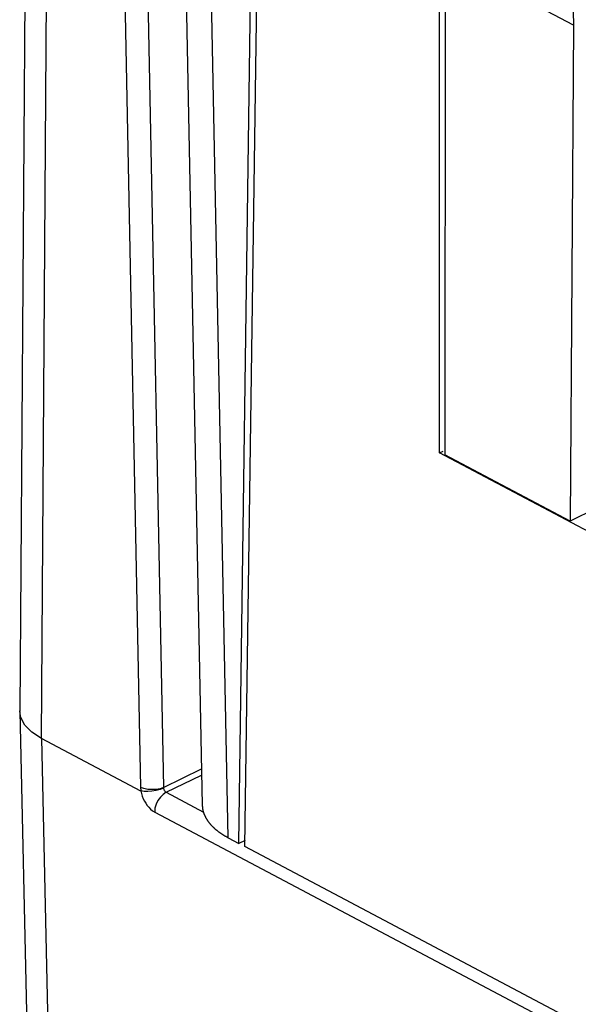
# Model space of a CAD drawing. Extents: x -840 to -217, y -121 to 557.
# Tile 78 of 145: x -406.42 to -399.53, y 475.82 to 487.97. Entities that reach past the tile are written whole.
import ezdxf

# ---------------------------------------------------------------- set-up
doc = ezdxf.new("R2010")
doc.units = 0
doc.header["$LTSCALE"] = 23.1
doc.layers.add('R912005577_AM_0', color=7, linetype='CONTINUOUS')

msp = doc.modelspace()

# ---------------------------------------------------------------- linework, layer by layer
at = {"layer": 'R912005577_AM_0', "color": 7}
for p, q in [((-406.309, 495.196), (-406.42, 479.436)), ((-406.153, 479.097), (-406.042, 494.861)), ((-405.246, 494.439), (-404.928, 478.491)), ((-404.963, 494.439), (-404.646, 478.491)), ((-404.415, 490.657), (-404.168, 478.274)), ((-399.588, 487.897), (-404.095, 490.283)), ((-403.847, 477.87), (-404.094, 490.283)), ((-403.717, 477.801), (-403.548, 489.994)), ((-403.641, 477.761), (-403.472, 489.954)), ((-399.617, 489.173), (-399.588, 487.897)), ((-401.243, 482.619), (-401.242, 488.773)), ((-401.173, 488.737), (-401.175, 482.596)), ((-399.588, 487.897), (-399.631, 481.779)), ((-401.243, 482.619), (-401.197, 482.641)), ((-347.699, 454.273), (-401.243, 482.619)), ((-399.631, 481.779), (-401.175, 482.596)), ((-399.315, 481.933), (-399.631, 481.779)), ((-406.42, 479.428), (-406.42, 479.436)), ((-406.42, 479.428), (-406.293, 473.826)), ((-406.153, 479.097), (-406.026, 473.491)), ((-404.924, 478.447), (-406.153, 479.097)), ((-404.646, 478.491), (-404.177, 478.72)), ((-404.612, 478.431), (-404.176, 478.644)), ((-404.612, 478.431), (-404.153, 478.188)), ((-404.755, 478.187), (-344.251, 446.157)), ((-403.847, 477.87), (-403.717, 477.801)), ((-403.64, 477.838), (-403.717, 477.801)), ((-345.386, 446.921), (-403.641, 477.761))]:
    msp.add_line(p, q, dxfattribs=at)
for points in [[(-406.153, 479.097), (-406.271, 479.174), (-406.357, 479.261), (-406.407, 479.355), (-406.42, 479.428)], [(-404.928, 478.491), (-404.928, 478.48), (-404.927, 478.469), (-404.926, 478.458), (-404.924, 478.447)], [(-404.646, 478.491), (-404.689, 478.476), (-404.737, 478.467), (-404.789, 478.464), (-404.841, 478.467), (-404.888, 478.477), (-404.928, 478.491)], [(-404.646, 478.482), (-404.689, 478.466), (-404.737, 478.453), (-404.788, 478.444), (-404.839, 478.44), (-404.886, 478.441), (-404.925, 478.448)], [(-404.647, 478.49), (-404.646, 478.479), (-404.643, 478.469), (-404.64, 478.463), (-404.637, 478.458), (-404.634, 478.452), (-404.631, 478.447), (-404.627, 478.442), (-404.622, 478.438), (-404.617, 478.434), (-404.612, 478.431)], [(-404.925, 478.448), (-404.918, 478.415), (-404.908, 478.383), (-404.896, 478.352), (-404.882, 478.323), (-404.866, 478.296), (-404.848, 478.27), (-404.828, 478.246), (-404.806, 478.223), (-404.781, 478.204), (-404.755, 478.187)], [(-404.612, 478.431), (-404.65, 478.406), (-404.685, 478.372), (-404.715, 478.33), (-404.737, 478.283), (-404.751, 478.234), (-404.755, 478.187)]]:
    msp.add_lwpolyline(points, dxfattribs=at)
msp.add_polyline3d([(-404.168, 478.274, 0), (-404.168, 478.27, 0), (-404.168, 478.267, 0), (-404.168, 478.263, 0), (-404.168, 478.26, 0), (-404.167, 478.256, 0), (-404.167, 478.253, 0), (-404.167, 478.249, 0), (-404.166, 478.246, 0), (-404.166, 478.242, 0), (-404.165, 478.239, 0), (-404.165, 478.235, 0), (-404.164, 478.232, 0), (-404.164, 478.228, 0), (-404.163, 478.225, 0), (-404.163, 478.221, 0), (-404.162, 478.218, 0), (-404.161, 478.214, 0), (-404.16, 478.211, 0), (-404.16, 478.207, 0), (-404.159, 478.204, 0), (-404.158, 478.2, 0), (-404.157, 478.197, 0), (-404.156, 478.193, 0), (-404.155, 478.19, 0), (-404.154, 478.186, 0), (-404.153, 478.183, 0), (-404.152, 478.179, 0), (-404.151, 478.176, 0), (-404.149, 478.172, 0), (-404.148, 478.169, 0), (-404.147, 478.166, 0), (-404.146, 478.162, 0), (-404.144, 478.159, 0), (-404.143, 478.155, 0), (-404.141, 478.152, 0), (-404.14, 478.148, 0), (-404.138, 478.145, 0), (-404.137, 478.142, 0), (-404.135, 478.138, 0), (-404.134, 478.135, 0), (-404.132, 478.131, 0), (-404.13, 478.128, 0), (-404.128, 478.125, 0), (-404.127, 478.121, 0), (-404.125, 478.118, 0), (-404.123, 478.115, 0), (-404.121, 478.111, 0), (-404.119, 478.108, 0), (-404.117, 478.105, 0), (-404.115, 478.101, 0), (-404.113, 478.098, 0), (-404.111, 478.095, 0), (-404.109, 478.091, 0), (-404.107, 478.088, 0), (-404.104, 478.085, 0), (-404.102, 478.081, 0), (-404.1, 478.078, 0), (-404.098, 478.075, 0), (-404.095, 478.072, 0), (-404.093, 478.068, 0), (-404.09, 478.065, 0), (-404.088, 478.062, 0), (-404.085, 478.059, 0), (-404.083, 478.055, 0), (-404.08, 478.052, 0), (-404.078, 478.049, 0), (-404.075, 478.046, 0), (-404.072, 478.042, 0), (-404.07, 478.039, 0), (-404.067, 478.036, 0), (-404.064, 478.033, 0), (-404.061, 478.03, 0), (-404.058, 478.027, 0), (-404.055, 478.023, 0), (-404.052, 478.02, 0), (-404.049, 478.017, 0), (-404.046, 478.014, 0), (-404.043, 478.011, 0), (-404.04, 478.008, 0), (-404.037, 478.005, 0), (-404.034, 478.002, 0), (-404.031, 477.999, 0), (-404.027, 477.996, 0), (-404.024, 477.993, 0), (-404.021, 477.99, 0), (-404.017, 477.986, 0), (-404.014, 477.983, 0), (-404.011, 477.98, 0), (-404.007, 477.977, 0), (-404.004, 477.974, 0), (-404, 477.972, 0), (-403.997, 477.969, 0), (-403.993, 477.966, 0), (-403.989, 477.963, 0), (-403.986, 477.96, 0), (-403.982, 477.957, 0), (-403.978, 477.954, 0), (-403.975, 477.951, 0), (-403.971, 477.948, 0), (-403.967, 477.945, 0), (-403.963, 477.942, 0), (-403.959, 477.94, 0), (-403.955, 477.937, 0), (-403.951, 477.934, 0), (-403.947, 477.931, 0), (-403.943, 477.928, 0), (-403.939, 477.925, 0), (-403.935, 477.923, 0), (-403.931, 477.92, 0), (-403.927, 477.917, 0), (-403.923, 477.914, 0), (-403.919, 477.912, 0), (-403.914, 477.909, 0), (-403.91, 477.906, 0), (-403.906, 477.904, 0), (-403.901, 477.901, 0), (-403.897, 477.898, 0), (-403.893, 477.896, 0), (-403.888, 477.893, 0), (-403.884, 477.89, 0), (-403.879, 477.888, 0), (-403.875, 477.885, 0), (-403.87, 477.883, 0), (-403.866, 477.88, 0), (-403.861, 477.878, 0), (-403.856, 477.875, 0), (-403.852, 477.873, 0), (-403.847, 477.87, 0)], dxfattribs=at)

doc.saveas('drawing.dxf')
